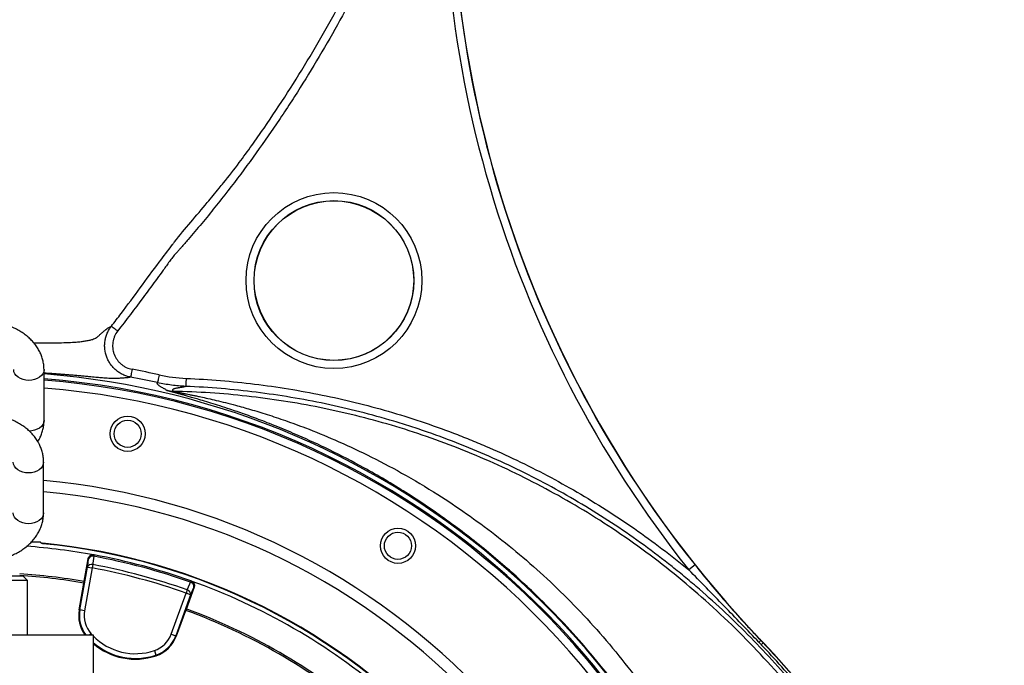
# Model space of a CAD drawing. Header units: millimetres. Extents: x 1055 to 2818, y 673 to 2898.
# Tile 42 of 44: x 1992 to 2609, y 2089 to 2494. Entities that reach past the tile are written whole.
import ezdxf

# ---------------------------------------------------------------- set-up
doc = ezdxf.new("R2010")
doc.units = ezdxf.units.MM

msp = doc.modelspace()

# ---------------------------------------------------------------- linework, layer by layer
at = {"color": 7, "linetype": 'Continuous', "lineweight": 25}
for p, q in [((2007.2, 2242.84), (2007.2, 2274.66)), ((2006.95, 2184.84), (2006.95, 2216.66)), ((2004.95, 2166.48), (1999.1, 2166.48)), ((2005.26, 2166.17), (2004.95, 2166.48)), ((2032.21, 2140.91), (2034.9, 2156.16)), ((2035.13, 2156.12), (2034.9, 2156.16)), ((2038.63, 2158.55), (2038.39, 2158.59)), ((2038.63, 2158.55), (2038.47, 2157.69)), ((2029.67, 2124.07), (2034.4, 2150.92)), ((2037.35, 2150.4), (2032.62, 2123.55)), ((2034.4, 2150.92), (2037.35, 2150.4)), ((2037.74, 2152.49), (2037.35, 2150.4)), ((2415.33, 2152.29), (2411.42, 2149.18)), ((1977.95, 2145.48), (1993.95, 2145.48)), ((1996.95, 2142.48), (1984.23, 2142.48)), ((1996.95, 2142.48), (1993.95, 2145.48)), ((1996.95, 2108.48), (1996.95, 2142.48)), ((2099.28, 2142.3), (2098.98, 2141.47)), ((2099.5, 2142.22), (2099.28, 2142.3)), ((2029.25, 2124.14), (2032.21, 2140.91)), ((2101.32, 2138.37), (2096.02, 2123.81)), ((2097.02, 2136.61), (2096.31, 2134.61)), ((2101.32, 2138.37), (2101.09, 2138.45)), ((2086.98, 2108.98), (2096.31, 2134.61)), ((2099.12, 2133.58), (2089.8, 2107.96)), ((2099.12, 2133.58), (2096.31, 2134.61)), ((2029.25, 2124.14), (2029.67, 2124.07)), ((2032.62, 2123.55), (2029.67, 2124.07)), ((2090.19, 2107.81), (2096.02, 2123.81)), ((1897.95, 2108.48), (2037.95, 2108.48)), ((2037.95, 2108.48), (2037.95, 2073.48)), ((2086.98, 2108.98), (2089.8, 2107.96)), ((2090.19, 2107.81), (2089.8, 2107.96)), ((2456.56, 2104.99), (2456.67, 2105.1)), ((2458.04, 2103.43), (2458.15, 2103.54)), ((2076.4, 2098.63), (2077.36, 2095.79)), ((2077.49, 2095.39), (2077.36, 2095.79))]:
    msp.add_line(p, q, dxfattribs=at)
at = {"color": 1, "linetype": 'Continuous', "lineweight": 25}
for q in [(2035.69, 2108.48), (2037.34, 2108.48)]:
    msp.add_line((2036.61, 2109.29), q, dxfattribs=at)
at = {"color": 1, "linetype": 'Continuous', "lineweight": 25, "flags": 128}
for points in [[(2007.2, 2274.67), (2007.2, 2274.66), (2007.01, 2273.35), (2006.47, 2272.09), (2005.6, 2270.93), (2004.42, 2269.91), (2002.98, 2269.08), (2001.33, 2268.46), (1999.55, 2268.07), (1997.7, 2267.94), (1995.84, 2268.07), (1994.06, 2268.46), (1992.42, 2269.08), (1990.98, 2269.91), (1989.8, 2270.93), (1988.92, 2272.09), (1988.38, 2273.35), (1988.2, 2274.66)], [(2007.2, 2242.84), (2007.01, 2241.53), (2006.47, 2240.27), (2005.6, 2239.11), (2004.42, 2238.09), (2002.98, 2237.26), (2001.33, 2236.64), (1999.55, 2236.25), (1997.93, 2236.13)], [(2006.95, 2216.67), (2006.95, 2216.66), (2006.77, 2215.35), (2006.23, 2214.09), (2005.35, 2212.93), (2004.17, 2211.91), (2002.73, 2211.08), (2001.09, 2210.46), (1999.3, 2210.07), (1997.45, 2209.94), (1995.6, 2210.07), (1993.82, 2210.46), (1992.17, 2211.08), (1990.73, 2211.91), (1989.55, 2212.93), (1988.67, 2214.09), (1988.13, 2215.35), (1987.95, 2216.66), (1987.95, 2216.66)], [(2006.95, 2184.84), (2006.77, 2183.53), (2006.23, 2182.27), (2005.35, 2181.11), (2004.17, 2180.09), (2002.73, 2179.26), (2001.09, 2178.64), (1999.3, 2178.25), (1997.45, 2178.12), (1995.6, 2178.25), (1993.82, 2178.64), (1992.17, 2179.26), (1990.73, 2180.09), (1989.55, 2181.11), (1988.67, 2182.27), (1988.13, 2183.53), (1987.95, 2184.84), (1987.95, 2184.84)]]:
    msp.add_lwpolyline(points, dxfattribs=at)
at = {"color": 7, "linetype": 'Continuous', "lineweight": 25, "flags": 128}
for points in [[(2006.17, 2165.9), (2006.25, 2165.83), (2006.48, 2165.59)], [(2034.4, 2150.92), (2034.78, 2153.58), (2035.13, 2156.12)], [(2038.47, 2157.69), (2037.88, 2153.48), (2037.74, 2152.49)], [(2097.02, 2136.61), (2098.61, 2140.54), (2098.98, 2141.47)], [(2101.09, 2138.45), (2100.13, 2136.07), (2099.12, 2133.58)]]:
    msp.add_lwpolyline(points, dxfattribs=at)
at = {"color": 7, "linetype": 'Continuous', "lineweight": 25}
for centre, radius in [((2188.95, 2330.48), 55.11), ((2188.95, 2330.48), 50.11), ((2188.95, 2330.48), 50), ((2059.64, 2234.45), 11), ((2059.64, 2234.45), 8.5), ((2229.07, 2164.27), 11), ((2229.07, 2164.27), 8.5)]:
    msp.add_circle(centre, radius, dxfattribs=at)
for centre, radius, start, end in [((2962.9, 2588.56), 700, 168.5586, 223.68195), ((2962.9, 2588.56), 705.11, 174.31322, 218.54522), ((2962.9, 2588.56), 700.11, 174.31322, 218.54522), ((1967.95, 1773.48), 500, 11.75375, 85.49811), ((1967.95, 1773.48), 510.23, 77.37835, 79.33085), ((1967.95, 1773.48), 497, 276.93391, 85.47088), ((1967.95, 1773.48), 505.23, 77.37812, 79.33085), ((1967.95, 1773.48), 391.5, 79.63454, 85.84556), ((2006.37, 2167.89), 2, 225.00129, 264.45987), ((2006.37, 2167.89), 2, 256.01229, 264.60487), ((1967.95, 1773.48), 394.28, 1.38065, 84.43615), ((1967.95, 1773.48), 394, 1.38163, 84.38777), ((2038.09, 2155.6), 3, 79.61737, 170.01704), ((2037.68, 2155.04), 2.77, 73.38382, 156.91038), ((1967.95, 1773.48), 390.62, 70.40026, 79.59974), ((1967.95, 1773.48), 391.5, 70.40026, 79.59974), ((2036.95, 2149.84), 2.77, 73.36652, 156.90569), ((1967.95, 1773.48), 383.26, 70.43311, 79.56689), ((1967.95, 1773.48), 385.38, 70.43311, 79.56689), ((1967.95, 1773.48), 374, 80.08025, 86.32074), ((1967.95, 1773.48), 373, 80.08046, 86.31086), ((2098.27, 2139.47), 3, 339.98296, 70.38263), ((1967.95, 1773.48), 391.5, 49.63454, 70.36546), ((2096.38, 2133.91), 2.77, 353.09431, 76.63348), ((2098.34, 2138.78), 2.77, 353.08962, 76.61618), ((2049.46, 2120.58), 20.52, 170, 216.10631), ((2049.46, 2120.58), 17.1, 170, 221.28444), ((1967.95, 1773.48), 373, 50.08046, 69.91954), ((1967.95, 1773.48), 374, 50.08025, 69.91975), ((2070.91, 2114.83), 17.1, 288.71556, 340), ((2070.91, 2114.83), 20.1, 288.71556, 340), ((2070.91, 2114.83), 20.52, 288.71556, 340), ((2523.04, 2033.29), 97.78, 132.83922, 133.80231), ((2076.35, 1741.88), 525.9, 43.44826, 43.68195), ((2064.49, 2133.77), 40.52, 229.08707, 288.71556), ((2519.57, 2036.38), 91.01, 132.5446, 133.57717), ((2004.41, 1673.73), 625, 15.63132, 43.44826)]:
    msp.add_arc(centre, radius, start, end, dxfattribs=at)
at = {"color": 1, "linetype": 'Continuous', "lineweight": 25}
for centre, radius, start, end in [((1967.95, 1773.48), 496.2, 0, 85.46357), ((1967.95, 1773.48), 491.21, 0, 85.41736), ((1967.95, 1773.48), 433.48, 277.9562, 84.83809), ((1967.95, 1773.48), 426.4, 278.08902, 84.75225), ((1967.95, 1773.48), 394.28, 1.38065, 84.43682), ((2049.46, 2120.58), 20.1, 170, 216.99013), ((2064.49, 2133.77), 37.1, 224.33271, 288.71556), ((2064.49, 2133.77), 40.1, 228.56158, 288.71556)]:
    msp.add_arc(centre, radius, start, end, dxfattribs=at)
at = {"color": 7, "linetype": 'Continuous', "lineweight": 25}
for points, knots in [([(2116.92, 2388.28), (2117.87, 2389.42), (2122.24, 2394.67), (2131.82, 2407.14), (2145.22, 2426), (2160.04, 2448.21), (2174.13, 2470.93), (2187.51, 2494.12), (2200.14, 2517.78), (2212, 2541.84), (2223.05, 2566.28), (2233.37, 2591.3), (2242.9, 2616.9), (2251.63, 2643.07), (2259.48, 2669.53), (2266.46, 2696.22), (2272.8, 2724.09), (2278.37, 2753.17), (2282.99, 2783.44), (2286.6, 2813.86), (2288.08, 2834.22), (2288.82, 2844.39)], [0, 0, 0, 0, 0.0089937, 0.0413613, 0.0952858, 0.1492251, 0.2031504, 0.2572915, 0.3114771, 0.365676, 0.4198583, 0.4739966, 0.5296823, 0.5854139, 0.6411642, 0.6969021, 0.7525933, 0.8144232, 0.8762943, 0.9381673, 1, 1, 1, 1]), ([(2261.26, 2658.43), (2260.65, 2656.33), (2260.03, 2654.24), (2258.79, 2650.06), (2258.16, 2647.97), (2256.25, 2641.73), (2254.94, 2637.58), (2250.91, 2625.17), (2248.08, 2616.96), (2239.22, 2592.51), (2232.79, 2576.43), (2218.9, 2544.73), (2211.44, 2529.1), (2195.52, 2498.28), (2187.06, 2483.09), (2173.62, 2460.64), (2169.01, 2453.21), (2161.9, 2442.15), (2159.5, 2438.47), (2154.64, 2431.17), (2152.18, 2427.53), (2139.75, 2409.47), (2129.34, 2395.36), (2115.75, 2378.16), (2113.01, 2374.74), (2107.45, 2367.94), (2104.65, 2364.56), (2100.39, 2359.53), (2098.96, 2357.87), (2096.82, 2355.37), (2096.11, 2354.53), (2094.68, 2352.86), (2093.96, 2352.03), (2092.87, 2350.8), (2092.5, 2350.39), (2091.76, 2349.57), (2091.39, 2349.16), (2090.28, 2347.95), (2089.53, 2347.14), (2088.46, 2345.88), (2088.12, 2345.46), (2087.44, 2344.6), (2087.11, 2344.16), (2086.13, 2342.84), (2085.5, 2341.94), (2084.23, 2340.14), (2083.59, 2339.25), (2082.3, 2337.47), (2081.65, 2336.59), (2079.7, 2333.93), (2078.41, 2332.16), (2074.52, 2326.85), (2071.92, 2323.31), (2064.06, 2312.74), (2058.77, 2305.74), (2053.37, 2298.82)], [0, 0, 0, 0, 0.015625, 0.015625, 0.03125, 0.03125, 0.0625, 0.0625, 0.125, 0.125, 0.25, 0.25, 0.375, 0.375, 0.5, 0.5, 0.5625, 0.5625, 0.59375, 0.59375, 0.625, 0.625, 0.75, 0.75, 0.78125, 0.78125, 0.8125, 0.8125, 0.828125, 0.828125, 0.835937, 0.835937, 0.84375, 0.84375, 0.847656, 0.847656, 0.851562, 0.851562, 0.859375, 0.859375, 0.863281, 0.863281, 0.867187, 0.867187, 0.875, 0.875, 0.882812, 0.882812, 0.890625, 0.890625, 0.90625, 0.90625, 0.9375, 0.9375, 1, 1, 1, 1]), ([(2049.43, 2301.89), (2051.47, 2304.53), (2061.69, 2317.7), (2074.04, 2335.04), (2084.94, 2349.31), (2087.75, 2352.98)], [0, 0, 0, 0, 0.1566, 0.783051, 1, 1, 1, 1]), ([(2007.2, 2274.66), (2007.18, 2275.28), (2007.15, 2276.83), (2006.81, 2279.27), (2006.13, 2281.97), (2005.15, 2284.6), (2003.88, 2287.14), (2002.33, 2289.58), (2000.49, 2291.9), (1998.39, 2294.08), (1996.04, 2296.11), (1993.45, 2297.97), (1990.64, 2299.64), (1987.64, 2301.1), (1984.49, 2302.35), (1981.19, 2303.37), (1977.8, 2304.15), (1974.32, 2304.69), (1970.8, 2305), (1967.26, 2305.05), (1963.72, 2304.87), (1960.21, 2304.43), (1956.76, 2303.76), (1953.39, 2302.84), (1950.14, 2301.68), (1947.02, 2300.29), (1944.07, 2298.68), (1941.32, 2296.85), (1938.79, 2294.81), (1936.52, 2292.59), (1934.52, 2290.2), (1932.82, 2287.68), (1931.44, 2285.05), (1930.38, 2282.34), (1929.65, 2279.58), (1929.26, 2277.01), (1929.22, 2275.37), (1929.2, 2274.66)], [0, 0, 0, 0, 0.018361, 0.045573, 0.072781, 0.100096, 0.127624, 0.155447, 0.18362, 0.212163, 0.241059, 0.270261, 0.299703, 0.329312, 0.359023, 0.388786, 0.418562, 0.448339, 0.478118, 0.507907, 0.537719, 0.567565, 0.597459, 0.627412, 0.657431, 0.687511, 0.717627, 0.747726, 0.77774, 0.80758, 0.837152, 0.866369, 0.895175, 0.923551, 0.951524, 0.979157, 1, 1, 1, 1]), ([(2061.49, 2269.98), (2061.39, 2269.99), (2061.28, 2270.02), (2061.07, 2270.06), (2060.76, 2270.13), (2060.44, 2270.2), (2059.82, 2270.36), (2059.42, 2270.48), (2058.21, 2270.87), (2057.42, 2271.19), (2056.26, 2271.73), (2055.88, 2271.93), (2055.13, 2272.34), (2054.76, 2272.56), (2053.68, 2273.25), (2053, 2273.76), (2051.7, 2274.85), (2051.08, 2275.43), (2050.21, 2276.38), (2049.93, 2276.7), (2049.39, 2277.37), (2049.13, 2277.71), (2048.4, 2278.75), (2047.95, 2279.47), (2047.35, 2280.6), (2047.16, 2280.98), (2046.81, 2281.76), (2046.65, 2282.15), (2045.89, 2284.16), (2045.5, 2285.81), (2045.23, 2288.36), (2045.2, 2289.22), (2045.24, 2290.93), (2045.31, 2291.77), (2045.56, 2293.45), (2045.75, 2294.28), (2046.1, 2295.52), (2046.23, 2295.93), (2046.52, 2296.73), (2046.67, 2297.13), (2047.18, 2298.3), (2047.56, 2299.05), (2048.21, 2300.15), (2048.44, 2300.51), (2048.8, 2301.03), (2048.98, 2301.3), (2049.17, 2301.55), (2049.3, 2301.73), (2049.37, 2301.81), (2049.43, 2301.9)], [0, 0, 0, 0, 0.007812, 0.007812, 0.015625, 0.03125, 0.03125, 0.0625, 0.0625, 0.125, 0.125, 0.15625, 0.15625, 0.1875, 0.1875, 0.25, 0.25, 0.3125, 0.3125, 0.34375, 0.34375, 0.375, 0.375, 0.4375, 0.4375, 0.46875, 0.46875, 0.5, 0.5, 0.625, 0.625, 0.6875, 0.6875, 0.75, 0.75, 0.8125, 0.8125, 0.84375, 0.84375, 0.875, 0.875, 0.9375, 0.9375, 0.96875, 0.96875, 0.984375, 0.992187, 0.992187, 1, 1, 1, 1]), ([(2053.37, 2298.82), (2052.87, 2299.22), (2052.36, 2299.61), (2051.43, 2300.34), (2051, 2300.68), (2050.27, 2301.24), (2049.97, 2301.47), (2049.57, 2301.79), (2049.45, 2301.88), (2049.43, 2301.9)], [0, 0, 0, 0, 0.25, 0.25, 0.5, 0.5, 0.75, 0.75, 1, 1, 1, 1]), ([(2053.37, 2298.82), (2052.58, 2297.8), (2051.93, 2296.71), (2051.3, 2295.24), (2051.18, 2294.94), (2050.97, 2294.34), (2050.87, 2294.03), (2050.6, 2293.11), (2050.47, 2292.48), (2050.28, 2291.23), (2050.22, 2290.59), (2050.2, 2289.63), (2050.2, 2289.31), (2050.23, 2288.66), (2050.25, 2288.34), (2050.35, 2287.39), (2050.46, 2286.77), (2050.75, 2285.53), (2050.94, 2284.91), (2051.62, 2283.1), (2052.22, 2281.98), (2053.33, 2280.42), (2053.74, 2279.91), (2054.61, 2278.97), (2055.07, 2278.54), (2056.05, 2277.72), (2056.56, 2277.34), (2057.37, 2276.82), (2057.65, 2276.66), (2058.21, 2276.35), (2058.5, 2276.2), (2059.94, 2275.52), (2061.15, 2275.13), (2062.41, 2274.89)], [0, 0, 0, 0, 0.125, 0.125, 0.15625, 0.15625, 0.1875, 0.1875, 0.25, 0.25, 0.3125, 0.3125, 0.34375, 0.34375, 0.375, 0.375, 0.4375, 0.4375, 0.5, 0.5, 0.625, 0.625, 0.6875, 0.6875, 0.75, 0.75, 0.8125, 0.8125, 0.84375, 0.84375, 0.875, 0.875, 1, 1, 1, 1]), ([(2062.41, 2274.89), (2062.29, 2274.26), (2062.18, 2273.62), (2061.95, 2272.45), (2061.85, 2271.91), (2061.68, 2271.01), (2061.61, 2270.64), (2061.52, 2270.13), (2061.49, 2269.99), (2061.49, 2269.98)], [0, 0, 0, 0, 0.25, 0.25, 0.5, 0.5, 0.75, 0.75, 1, 1, 1, 1]), ([(2084.28, 2261.67), (2084.01, 2261.82), (2083.49, 2262.11), (2082.78, 2262.52), (2082.16, 2262.88), (2081.47, 2263.28), (2080.74, 2263.72), (2080.01, 2264.18), (2079.5, 2264.54), (2079.16, 2264.81), (2078.92, 2265.01), (2078.72, 2265.21), (2078.56, 2265.39), (2078.43, 2265.57), (2078.33, 2265.74), (2078.27, 2265.91), (2078.23, 2266.07), (2078.24, 2266.22), (2078.27, 2266.36), (2078.33, 2266.45), (2078.35, 2266.5)], [0, 0, 0, 0, 0.077067, 0.146089, 0.207064, 0.259993, 0.354494, 0.441355, 0.520581, 0.563592, 0.606712, 0.649943, 0.693287, 0.736746, 0.780321, 0.824014, 0.867827, 0.911761, 0.955818, 1, 1, 1, 1]), ([(2079.44, 2271.38), (2079.3, 2270.75), (2079.16, 2270.12), (2078.9, 2268.96), (2078.78, 2268.42), (2078.58, 2267.52), (2078.5, 2267.16), (2078.38, 2266.66), (2078.35, 2266.52), (2078.35, 2266.5)], [0, 0, 0, 0, 0.25, 0.25, 0.5, 0.5, 0.75, 0.75, 1, 1, 1, 1]), ([(2096.07, 2264.17), (2093.09, 2264.3), (2090.12, 2264.55), (2084.2, 2265.33), (2081.26, 2265.85), (2078.35, 2266.5)], [0, 0, 0, 0, 0.5, 0.5, 1, 1, 1, 1]), ([(2096.27, 2269.17), (2096.25, 2268.52), (2096.22, 2267.88), (2096.17, 2266.68), (2096.15, 2266.13), (2096.11, 2265.21), (2096.1, 2264.84), (2096.07, 2264.33), (2096.07, 2264.19), (2096.07, 2264.17)], [0, 0, 0, 0, 0.25, 0.25, 0.5, 0.5, 0.75, 0.75, 1, 1, 1, 1]), ([(2096.27, 2269.17), (2110.72, 2268.58), (2125.03, 2267.37), (2153.43, 2263.88), (2167.52, 2261.6), (2195.46, 2255.93), (2209.31, 2252.54), (2236.77, 2244.59), (2250.37, 2240.03), (2265.54, 2234.25), (2267.22, 2233.6), (2270.58, 2232.28), (2272.26, 2231.61), (2277.28, 2229.58), (2280.61, 2228.19), (2290.53, 2223.94), (2297.07, 2220.98), (2316.44, 2211.73), (2329.05, 2205.08), (2353.65, 2190.79), (2365.64, 2183.16), (2389, 2166.91), (2400.37, 2158.29), (2411.42, 2149.18)], [0, 0, 0, 0, 0.125, 0.125, 0.25, 0.25, 0.375, 0.375, 0.5, 0.5, 0.515625, 0.515625, 0.53125, 0.53125, 0.5625, 0.5625, 0.625, 0.625, 0.75, 0.75, 0.875, 0.875, 1, 1, 1, 1]), ([(2464.91, 1831.03), (2464.83, 1831.73), (2464.66, 1833.14), (2464.4, 1835.25), (2464.14, 1837.34), (2463.87, 1839.41), (2463.59, 1841.47), (2463.3, 1843.5), (2463.01, 1845.52), (2462.72, 1847.52), (2462.42, 1849.5), (2462.11, 1851.47), (2461.8, 1853.42), (2461.48, 1855.35), (2461.16, 1857.26), (2460.83, 1859.16), (2460.5, 1861.03), (2460.17, 1862.89), (2459.83, 1864.74), (2459.48, 1866.56), (2459.14, 1868.37), (2458.79, 1870.16), (2458.43, 1871.93), (2458.08, 1873.69), (2457.72, 1875.42), (2457.36, 1877.14), (2456.99, 1878.84), (2456.63, 1880.53), (2456.26, 1882.2), (2455.89, 1883.85), (2455.52, 1885.48), (2455.14, 1887.09), (2454.77, 1888.69), (2454.39, 1890.27), (2454.01, 1891.83), (2453.63, 1893.38), (2451.4, 1902.34), (2447, 1918.26), (2439.66, 1940.56), (2431.69, 1961.51), (2422.78, 1982.18), (2412.82, 2002.69), (2401.68, 2023.13), (2389.88, 2042.61), (2377.05, 2061.79), (2363.22, 2080.52), (2348.49, 2098.63), (2333.51, 2115.4), (2316.26, 2133.11), (2296.11, 2151.78), (2272.36, 2171.25), (2251.42, 2186.36), (2234.11, 2197.67), (2221.04, 2205.66), (2205.11, 2214.74), (2187, 2224.13), (2169.06, 2232.43), (2154.62, 2238.51), (2143.34, 2242.93), (2133.18, 2246.66), (2124.68, 2249.58), (2117.66, 2251.88), (2111.93, 2253.68), (2106.78, 2255.24), (2102.53, 2256.49), (2099.06, 2257.49), (2096.27, 2258.27), (2093.78, 2258.96), (2092, 2259.45), (2090.82, 2259.78), (2090.12, 2259.97), (2089.47, 2260.15), (2088.85, 2260.32), (2088.28, 2260.48), (2087.74, 2260.63), (2087.23, 2260.76), (2086.77, 2260.89), (2086.35, 2261.01), (2085.96, 2261.12), (2085.62, 2261.23), (2085.31, 2261.32), (2085.04, 2261.4), (2084.81, 2261.47), (2084.62, 2261.54), (2084.46, 2261.59), (2084.35, 2261.64), (2084.3, 2261.66), (2084.28, 2261.67)], [0, 0, 0, 0, 0.003435, 0.006843, 0.010224, 0.013578, 0.016906, 0.020208, 0.023482, 0.02673, 0.029952, 0.033147, 0.036315, 0.039456, 0.042571, 0.045659, 0.048721, 0.051755, 0.054764, 0.057745, 0.0607, 0.063628, 0.06653, 0.069405, 0.072253, 0.075075, 0.07787, 0.080639, 0.08338, 0.086096, 0.088784, 0.091446, 0.094081, 0.09669, 0.099272, 0.101827, 0.104356, 0.143724, 0.181395, 0.217369, 0.251647, 0.289802, 0.327161, 0.363727, 0.399502, 0.438368, 0.475874, 0.512022, 0.546817, 0.595183, 0.644683, 0.695328, 0.720196, 0.744989, 0.769708, 0.809242, 0.844181, 0.866009, 0.885791, 0.903534, 0.919244, 0.930258, 0.940307, 0.949403, 0.95756, 0.96318, 0.968372, 0.973151, 0.977536, 0.979057, 0.980533, 0.981968, 0.983362, 0.984717, 0.986036, 0.987321, 0.988574, 0.989797, 0.990994, 0.992167, 0.99332, 0.994455, 0.995577, 0.996688, 0.997794, 0.998896, 1, 1, 1, 1]), ([(2096.07, 2264.17), (2096.05, 2264.16), (2096, 2264.13), (2095.92, 2264.1), (2095.83, 2264.06), (2095.73, 2264.02), (2095.62, 2263.98), (2095.5, 2263.94), (2095.36, 2263.9), (2095.22, 2263.87), (2095.06, 2263.83), (2094.89, 2263.79), (2094.71, 2263.75), (2094.52, 2263.71), (2094.18, 2263.65), (2093.6, 2263.55), (2092.88, 2263.44), (2092.21, 2263.33), (2091.74, 2263.26), (2091.36, 2263.19), (2090.92, 2263.11), (2090.43, 2263.02), (2089.9, 2262.91), (2089.44, 2262.8), (2089.05, 2262.69), (2088.73, 2262.59), (2088.44, 2262.48), (2088.22, 2262.38), (2088.06, 2262.28), (2087.93, 2262.19), (2087.84, 2262.1), (2087.78, 2262), (2087.74, 2261.91), (2087.74, 2261.81), (2087.76, 2261.7), (2087.81, 2261.6), (2087.9, 2261.49), (2088.01, 2261.38), (2088.16, 2261.27), (2088.28, 2261.19), (2088.35, 2261.15)], [0, 0, 0, 0, 0.015245, 0.030805, 0.046683, 0.062878, 0.079394, 0.09623, 0.113389, 0.13087, 0.148677, 0.16681, 0.18527, 0.20406, 0.22318, 0.278989, 0.352944, 0.395239, 0.430943, 0.46003, 0.482478, 0.529491, 0.572666, 0.611981, 0.646213, 0.679206, 0.710953, 0.741448, 0.764979, 0.788151, 0.810965, 0.833418, 0.855509, 0.877238, 0.898604, 0.919607, 0.940247, 0.960525, 0.980442, 1, 1, 1, 1]), ([(2088.35, 2261.15), (2088.35, 2261.14), (2088.36, 2261.14), (2088.38, 2261.12), (2088.42, 2261.11), (2088.46, 2261.1), (2088.52, 2261.08), (2088.58, 2261.06), (2088.65, 2261.04), (2088.73, 2261.02), (2088.82, 2260.99), (2088.93, 2260.97), (2089.04, 2260.94), (2089.16, 2260.92), (2089.29, 2260.89), (2089.43, 2260.86), (2089.58, 2260.82), (2089.74, 2260.79), (2089.91, 2260.75), (2090.09, 2260.72), (2090.27, 2260.68), (2090.47, 2260.64), (2090.68, 2260.59), (2090.9, 2260.55), (2091.12, 2260.5), (2091.36, 2260.46), (2091.61, 2260.41), (2091.86, 2260.36), (2092.13, 2260.3), (2092.4, 2260.25), (2092.69, 2260.19), (2092.98, 2260.13), (2093.29, 2260.07), (2093.6, 2260.01), (2093.92, 2259.95), (2094.26, 2259.88), (2094.6, 2259.81), (2094.95, 2259.74), (2095.32, 2259.67), (2095.69, 2259.6), (2096.07, 2259.52), (2096.95, 2259.35), (2098.42, 2259.06), (2100.54, 2258.62), (2102.9, 2258.14), (2106.07, 2257.47), (2110.18, 2256.57), (2115.36, 2255.37), (2121.12, 2253.96), (2128.28, 2252.11), (2137.01, 2249.67), (2147.45, 2246.49), (2158.94, 2242.66), (2173.16, 2237.46), (2190.32, 2230.45), (2210.5, 2221.11), (2232.09, 2209.76), (2252.83, 2197.4), (2272.26, 2184.44), (2290.07, 2171.35), (2307.65, 2157.09), (2324.89, 2141.68), (2341.68, 2125.07), (2357.94, 2107.24), (2373.57, 2088.18), (2386.32, 2070.84), (2396.87, 2055.14), (2405.76, 2040.89), (2415.12, 2024.56), (2424.74, 2006.09), (2433.09, 1988.14), (2440.06, 1971.47), (2445.65, 1956.81), (2450.75, 1942.04), (2455.37, 1927.19), (2459.51, 1912.25), (2462.37, 1900.61), (2464.23, 1892.34), (2465.27, 1887.47), (2466.26, 1882.63), (2467.2, 1877.81), (2468.08, 1873.03), (2468.91, 1868.27), (2469.69, 1863.54), (2470.43, 1858.85), (2471.11, 1854.19), (2471.75, 1849.56), (2472.35, 1844.96), (2472.9, 1840.39), (2473.4, 1835.87), (2473.71, 1832.86), (2473.86, 1831.36)], [0, 0, 0, 0, 0.000351, 0.000701, 0.00105, 0.001398, 0.001748, 0.002098, 0.002451, 0.002806, 0.003165, 0.003528, 0.003896, 0.004269, 0.004649, 0.005036, 0.005429, 0.005831, 0.006241, 0.00666, 0.007088, 0.007525, 0.007973, 0.008431, 0.0089, 0.00938, 0.009871, 0.010373, 0.010888, 0.011415, 0.011954, 0.012505, 0.013069, 0.013646, 0.014236, 0.014839, 0.015456, 0.016086, 0.01673, 0.017387, 0.018059, 0.018744, 0.022026, 0.025658, 0.029647, 0.033998, 0.041655, 0.05028, 0.059886, 0.070483, 0.086141, 0.1037, 0.123178, 0.144588, 0.176724, 0.212519, 0.251794, 0.294227, 0.328809, 0.364309, 0.400619, 0.43769, 0.475515, 0.51412, 0.553536, 0.593799, 0.617367, 0.644236, 0.674345, 0.707623, 0.744027, 0.76919, 0.794235, 0.819171, 0.844007, 0.86875, 0.893406, 0.901415, 0.909364, 0.917253, 0.925081, 0.932849, 0.940557, 0.948203, 0.955789, 0.963312, 0.970774, 0.978174, 0.985512, 0.992787, 1, 1, 1, 1]), ([(2602.96, 1841.33), (2600.97, 1848.46), (2598.84, 1855.56), (2594.34, 1869.67), (2591.97, 1876.68), (2588.22, 1887.14), (2586.94, 1890.61), (2584.32, 1897.52), (2582.98, 1900.96), (2578.88, 1911.24), (2576.03, 1918.04), (2567.12, 1938.23), (2560.71, 1951.45), (2546.97, 1977.42), (2539.64, 1990.16), (2527.94, 2008.91), (2523.92, 2015.1), (2517.71, 2024.29), (2515.61, 2027.34), (2511.36, 2033.4), (2509.21, 2036.41), (2502.69, 2045.37), (2498.25, 2051.25), (2489.17, 2062.85), (2484.54, 2068.56), (2470.35, 2085.43), (2460.5, 2096.31), (2439.93, 2117.28), (2429.22, 2127.37), (2415.25, 2139.46), (2412.43, 2141.85), (2406.73, 2146.58), (2403.85, 2148.92), (2395.15, 2155.83), (2389.28, 2160.29), (2371.44, 2173.27), (2359.25, 2181.36), (2334.28, 2196.47), (2321.5, 2203.48), (2295.37, 2216.43), (2282.02, 2222.37), (2261.55, 2230.48), (2254.66, 2233.04), (2244.2, 2236.68), (2240.7, 2237.86), (2235.41, 2239.57), (2233.65, 2240.13), (2230.11, 2241.24), (2228.34, 2241.78), (2212.39, 2246.58), (2198.09, 2250.19), (2169.3, 2256.22), (2154.8, 2258.64), (2132.89, 2261.39), (2125.56, 2262.16), (2110.86, 2263.4), (2103.48, 2263.87), (2096.07, 2264.17)], [0, 0, 0, 0, 0.03125, 0.03125, 0.0625, 0.0625, 0.078125, 0.078125, 0.09375, 0.09375, 0.125, 0.125, 0.1875, 0.1875, 0.25, 0.25, 0.28125, 0.28125, 0.296875, 0.296875, 0.3125, 0.3125, 0.34375, 0.34375, 0.375, 0.375, 0.4375, 0.4375, 0.5, 0.5, 0.515625, 0.515625, 0.53125, 0.53125, 0.5625, 0.5625, 0.625, 0.625, 0.6875, 0.6875, 0.75, 0.75, 0.78125, 0.78125, 0.796875, 0.796875, 0.804687, 0.804687, 0.8125, 0.8125, 0.875, 0.875, 0.9375, 0.9375, 0.96875, 0.96875, 1, 1, 1, 1]), ([(2006.95, 2216.66), (2006.94, 2217.28), (2006.9, 2218.83), (2006.56, 2221.27), (2005.89, 2223.97), (2004.91, 2226.6), (2003.64, 2229.14), (2002.08, 2231.58), (2000.25, 2233.9), (1998.15, 2236.08), (1995.79, 2238.11), (1993.2, 2239.97), (1990.39, 2241.64), (1987.4, 2243.1), (1984.24, 2244.35), (1980.95, 2245.37), (1977.55, 2246.15), (1974.08, 2246.69), (1970.55, 2247), (1967.01, 2247.05), (1963.47, 2246.87), (1959.96, 2246.43), (1956.51, 2245.76), (1953.15, 2244.84), (1949.89, 2243.68), (1946.78, 2242.29), (1943.83, 2240.68), (1941.08, 2238.85), (1938.55, 2236.81), (1936.27, 2234.59), (1934.27, 2232.2), (1932.58, 2229.68), (1931.19, 2227.05), (1930.13, 2224.34), (1929.4, 2221.58), (1929.01, 2219.01), (1928.97, 2217.37), (1928.95, 2216.66)], [0, 0, 0, 0, 0.018361, 0.045573, 0.072781, 0.100096, 0.127624, 0.155447, 0.18362, 0.212163, 0.241059, 0.270261, 0.299703, 0.329312, 0.359023, 0.388786, 0.418562, 0.448339, 0.478118, 0.507907, 0.537719, 0.567565, 0.597459, 0.627412, 0.657431, 0.687511, 0.717627, 0.747726, 0.77774, 0.80758, 0.837152, 0.866369, 0.895175, 0.923551, 0.951524, 0.979157, 1, 1, 1, 1]), ([(2003.31, 2229.56), (2003.48, 2229.82), (2004.2, 2230.9), (2005.16, 2232.95), (2006.18, 2235.67), (2006.85, 2238.44), (2007.16, 2240.84), (2007.19, 2242.31), (2007.2, 2242.84)], [0, 0, 0, 0, 0.064793, 0.274207, 0.480504, 0.683927, 0.884984, 1, 1, 1, 1]), ([(1979.04, 2155.74), (1979.36, 2155.8), (1980.83, 2156.1), (1983.36, 2156.87), (1986.6, 2158.06), (1989.68, 2159.49), (1992.6, 2161.15), (1995.31, 2163.02), (1997.8, 2165.09), (2000.02, 2167.34), (2001.96, 2169.75), (2003.61, 2172.3), (2004.93, 2174.95), (2005.93, 2177.67), (2006.6, 2180.44), (2006.91, 2182.84), (2006.94, 2184.31), (2006.95, 2184.84)], [0, 0, 0, 0, 0.020622, 0.094541, 0.168622, 0.242847, 0.31714, 0.391364, 0.465341, 0.538846, 0.611647, 0.683541, 0.754403, 0.824211, 0.893046, 0.96108, 1, 1, 1, 1]), ([(2006.48, 2165.59), (2006.25, 2165.62), (2006.03, 2165.68), (2005.61, 2165.87), (2005.43, 2166.01), (2005.26, 2166.17)], [0, 0, 0, 0, 0.5, 0.5, 1, 1, 1, 1]), ([(2034.9, 2156.16), (2034.93, 2156.36), (2034.98, 2156.55), (2035.13, 2156.91), (2035.22, 2157.09), (2035.43, 2157.42), (2035.55, 2157.58), (2035.82, 2157.86), (2035.98, 2157.99), (2036.3, 2158.22), (2036.47, 2158.31), (2036.83, 2158.47), (2037.02, 2158.53), (2037.41, 2158.62), (2037.6, 2158.64), (2038, 2158.64), (2038.2, 2158.63), (2038.39, 2158.59)], [0, 0, 0, 0, 0.125, 0.125, 0.25, 0.25, 0.375, 0.375, 0.5, 0.5, 0.625, 0.625, 0.75, 0.75, 0.875, 0.875, 1, 1, 1, 1]), ([(2455.36, 2103.86), (2451.72, 2107.66), (2448.08, 2111.45), (2440.78, 2119.03), (2437.12, 2122.81), (2429.8, 2130.36), (2426.13, 2134.13), (2418.79, 2141.66), (2415.11, 2145.42), (2411.42, 2149.18)], [0, 0, 0, 0, 0.25, 0.25, 0.5, 0.5, 0.75, 0.75, 1, 1, 1, 1]), ([(2415.33, 2152.29), (2418.6, 2148.19), (2421.9, 2144.14), (2428.59, 2136.1), (2431.98, 2132.12), (2438.85, 2124.24), (2442.32, 2120.33), (2447.61, 2114.54), (2449.38, 2112.61), (2452.95, 2108.79), (2454.75, 2106.88), (2456.56, 2104.99)], [0, 0, 0, 0, 0.25, 0.25, 0.5, 0.5, 0.75, 0.75, 0.875, 0.875, 1, 1, 1, 1]), ([(2099.5, 2142.22), (2099.69, 2142.15), (2099.87, 2142.07), (2100.2, 2141.87), (2100.37, 2141.75), (2100.66, 2141.48), (2100.79, 2141.34), (2101.02, 2141.02), (2101.13, 2140.85), (2101.29, 2140.49), (2101.36, 2140.31), (2101.46, 2139.92), (2101.48, 2139.73), (2101.5, 2139.34), (2101.49, 2139.14), (2101.43, 2138.74), (2101.38, 2138.55), (2101.32, 2138.37)], [0, 0, 0, 0, 0.125, 0.125, 0.25, 0.25, 0.375, 0.375, 0.5, 0.5, 0.625, 0.625, 0.75, 0.75, 0.875, 0.875, 1, 1, 1, 1]), ([(2604.53, 1841.77), (2602.83, 1847.86), (2601.03, 1853.92), (2597.25, 1865.99), (2595.27, 1871.99), (2591.13, 1883.94), (2588.97, 1889.89), (2584.47, 1901.68), (2582.14, 1907.53), (2570.05, 1936.58), (2559.02, 1959.11), (2540.45, 1991.87), (2533.93, 2002.62), (2523.62, 2018.47), (2520.1, 2023.71), (2512.89, 2034.1), (2509.21, 2039.24), (2497.95, 2054.46), (2490.15, 2064.37), (2473.95, 2083.72), (2465.55, 2093.14), (2456.84, 2102.31)], [0, 0, 0, 0, 0.0625, 0.0625, 0.125, 0.125, 0.1875, 0.1875, 0.25, 0.25, 0.5, 0.5, 0.625, 0.625, 0.6875, 0.6875, 0.75, 0.75, 0.875, 0.875, 1, 1, 1, 1]), ([(2458.04, 2103.43), (2462.41, 2098.81), (2466.72, 2094.12), (2475.19, 2084.61), (2479.35, 2079.8), (2487.51, 2070.05), (2491.52, 2065.12), (2499.38, 2055.13), (2503.23, 2050.08), (2510.78, 2039.86), (2514.48, 2034.68), (2519.92, 2026.84), (2521.71, 2024.2), (2525.25, 2018.92), (2527, 2016.27), (2535.62, 2002.96), (2542.17, 1992.15), (2554.57, 1970.21), (2560.43, 1959.08), (2571.45, 1936.5), (2576.61, 1925.05), (2586.25, 1901.84), (2590.73, 1890.07), (2598.99, 1866.22), (2602.77, 1854.13), (2606.19, 1841.88)], [0, 0, 0, 0, 0.0625, 0.0625, 0.125, 0.125, 0.1875, 0.1875, 0.25, 0.25, 0.3125, 0.3125, 0.34375, 0.34375, 0.375, 0.375, 0.5, 0.5, 0.625, 0.625, 0.75, 0.75, 0.875, 0.875, 1, 1, 1, 1])]:
    msp.add_open_spline(points, degree=3, knots=knots, dxfattribs=at)
at = {"color": 1, "linetype": 'Continuous', "lineweight": 25}
for points, knots in [([(2087.75, 2352.98), (2088.18, 2353.55), (2091.84, 2358.39), (2099.21, 2367.1), (2108.61, 2378.2), (2114.47, 2385.3), (2116.92, 2388.28)], [0, 0, 0, 0, 0.047217, 0.397099, 0.747195, 1, 1, 1, 1]), ([(2000.74, 2291.51), (2000.89, 2291.51), (2001.66, 2291.5), (2004.14, 2291.46), (2008.01, 2291.43), (2012.58, 2291.44), (2017.49, 2291.5), (2022.56, 2291.65), (2027.02, 2291.92), (2030.48, 2292.25), (2033.17, 2292.61), (2035.58, 2293.07), (2037.48, 2293.53), (2038.96, 2294.12), (2040.35, 2294.86), (2041.75, 2296.09), (2042.22, 2296.56), (2043.07, 2297.33), (2043.82, 2298), (2044.58, 2298.66), (2045.33, 2299.28), (2046.47, 2300.19), (2047.96, 2301.27), (2048.94, 2301.69), (2049.43, 2301.9)], [0, 0, 0, 0, 0.0027819, 0.014298, 0.0473092, 0.0797677, 0.1122097, 0.1606551, 0.2095887, 0.2426897, 0.2760088, 0.3100684, 0.3457202, 0.3731598, 0.3965914, 0.4392454, 0.4879194, 0.5367329, 0.5855413, 0.6343421, 0.6831332, 0.7319131, 0.8659944, 1, 1, 1, 1]), ([(2061.49, 2269.98), (2061.27, 2269.92), (2060.84, 2269.81), (2060.11, 2269.68), (2059.27, 2269.57), (2058.32, 2269.47), (2057.29, 2269.38), (2056.28, 2269.31), (2055.31, 2269.25), (2054.38, 2269.19), (2053.41, 2269.14), (2052.38, 2269.08), (2051.47, 2269.01), (2050.28, 2269.01), (2048.66, 2269.09), (2046.74, 2269.21), (2044.03, 2269.43), (2040.64, 2269.73), (2037.19, 2270.05), (2033.92, 2270.35), (2031, 2270.62), (2027.91, 2270.9), (2024.92, 2271.15), (2022.11, 2271.39), (2019.53, 2271.6), (2016.89, 2271.8), (2014.2, 2272), (2011.43, 2272.19), (2009.11, 2272.35), (2007.67, 2272.44), (2007.2, 2272.47)], [0, 0, 0, 0, 0.055954, 0.107424, 0.15729, 0.210427, 0.266564, 0.316236, 0.357964, 0.403328, 0.44398, 0.488453, 0.536476, 0.575788, 0.60628, 0.646309, 0.690893, 0.734146, 0.77739, 0.804255, 0.830731, 0.856889, 0.8828, 0.901766, 0.920353, 0.938596, 0.95653, 0.974193, 0.991623, 1, 1, 1, 1]), ([(2609.21, 1803.62), (2608.73, 1805.98), (2606.52, 1817.02), (2601.45, 1836.49), (2593.99, 1861.95), (2585.37, 1887.03), (2575.73, 1911.7), (2565.04, 1935.89), (2553.67, 1958.93), (2541.71, 1980.82), (2529.29, 2001.61), (2516.04, 2021.9), (2501.99, 2041.7), (2487.16, 2060.97), (2471.28, 2080.05), (2454.3, 2098.8), (2436.15, 2117.05), (2417.17, 2134.4), (2397.41, 2150.78), (2376.89, 2166.14), (2356.06, 2180.16), (2335, 2192.89), (2313.78, 2204.4), (2292.03, 2214.92), (2269.78, 2224.43), (2247.42, 2232.77), (2225.03, 2239.98), (2202.68, 2246.05), (2180.09, 2251.09), (2157.31, 2255.14), (2134.39, 2258.18), (2111.39, 2260.33), (2096.03, 2260.88), (2088.35, 2261.15)], [0, 0, 0, 0, 0.009623, 0.04505, 0.080455, 0.115823, 0.151142, 0.186407, 0.221638, 0.253923, 0.286216, 0.318534, 0.350901, 0.383342, 0.415866, 0.450235, 0.484582, 0.518884, 0.553126, 0.587301, 0.621422, 0.653579, 0.685756, 0.717986, 0.750274, 0.782616, 0.813594, 0.844601, 0.875639, 0.906706, 0.937796, 0.968896, 1, 1, 1, 1])]:
    msp.add_open_spline(points, degree=3, knots=knots, dxfattribs=at)
at = {"color": 7, "linetype": 'Continuous', "lineweight": 25}
for points in [[(2079.44, 2271.38), (2084.99, 2270.14), (2090.6, 2269.4), (2096.27, 2269.17)], [(2084.28, 2261.67), (2085.61, 2261.36), (2086.98, 2261.18), (2088.35, 2261.15)], [(2456.56, 2104.99), (2457.05, 2104.47), (2457.54, 2103.95), (2458.04, 2103.43)], [(2456.84, 2102.31), (2456.35, 2102.83), (2455.86, 2103.34), (2455.36, 2103.86)]]:
    msp.add_open_spline(points, degree=3, dxfattribs=at)

doc.saveas('drawing.dxf')
